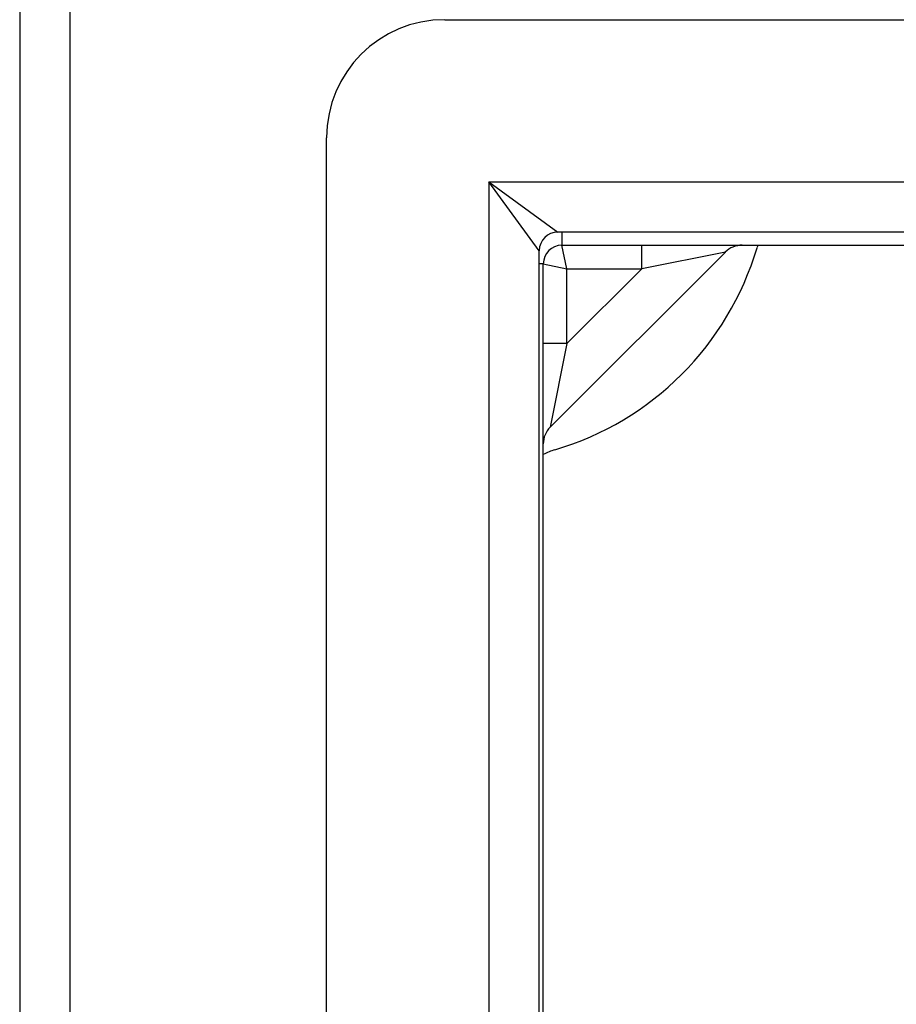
# Model space of a CAD drawing. Header units: inches. Extents: x 7 to 130, y 9 to 81.
# Tile 16 of 61: x 53.65 to 55.11, y 51.44 to 53.08. Entities that reach past the tile are written whole.
import ezdxf

# ---------------------------------------------------------------- set-up
doc = ezdxf.new("R2010")
doc.units = ezdxf.units.IN
doc.header["$MEASUREMENT"] = 0
doc.layers.add('Visible Edges(ANSI)', color=7, linetype='Continuous', lineweight=25)
doc.layers.add('Visible Tangent Edges(ANSI)', color=7, linetype='Continuous', lineweight=25)

msp = doc.modelspace()

# ---------------------------------------------------------------- linework, layer by layer
at = {"layer": 'Visible Edges(ANSI)'}
for p, q in [((53.6531, 53.5061), (53.6531, 37.6741)), ((54.3618, 53.0783), (72.9445, 53.0783)), ((54.1649, 38.2988), (54.1649, 52.8814)), ((72.756, 52.724), (54.5503, 52.724)), ((54.5193, 38.4873), (54.5193, 52.693)), ((54.5377, 52.3987), (54.8296, 52.6906)), ((54.5571, 52.7021), (56.4474, 52.7021)), ((54.5261, 50.8358), (54.5261, 52.6711))]:
    msp.add_line(p, q, dxfattribs=at)
for centre, radius, start, end in [((54.3618, 52.8814), 0.1969, 90, 180), ((54.5503, 52.693), 0.031, 90, 180), ((54.5571, 52.6711), 0.031, 90, 180), ((54.4031, 52.8401), 0.5, 286.5469, 343.4531), ((54.8574, 52.6627), 0.0394, 90, 135), ((55.0022, 52.6621), 0.125, 161.3371, 163.4531), ((54.5655, 52.3708), 0.0394, 135, 180), ((54.5811, 52.241), 0.125, 106.5469, 116.1039)]:
    msp.add_arc(centre, radius, start, end, dxfattribs=at)
at = {"layer": 'Visible Tangent Edges(ANSI)'}
for p, q in [((53.7371, 37.6741), (53.7371, 53.5061)), ((54.4353, 52.808), (54.5503, 52.724)), ((54.5193, 52.693), (54.4353, 52.808)), ((54.4353, 52.808), (72.871, 52.808)), ((54.4353, 52.808), (54.4353, 38.3723)), ((54.5571, 52.724), (54.5571, 52.7021)), ((54.5655, 52.6627), (54.5571, 52.7021)), ((54.6904, 52.6627), (54.6904, 52.7021)), ((54.8296, 52.6906), (54.6904, 52.6627)), ((54.5261, 52.6711), (54.5193, 52.6711)), ((54.5261, 52.6711), (54.5655, 52.6627)), ((54.5655, 52.6627), (54.6904, 52.6627)), ((54.5655, 52.5379), (54.5655, 52.6627)), ((54.6904, 52.6627), (54.5655, 52.5379)), ((54.5655, 52.5379), (54.5261, 52.5379)), ((54.5655, 52.5379), (54.5377, 52.3987))]:
    msp.add_line(p, q, dxfattribs=at)

doc.saveas('drawing.dxf')
